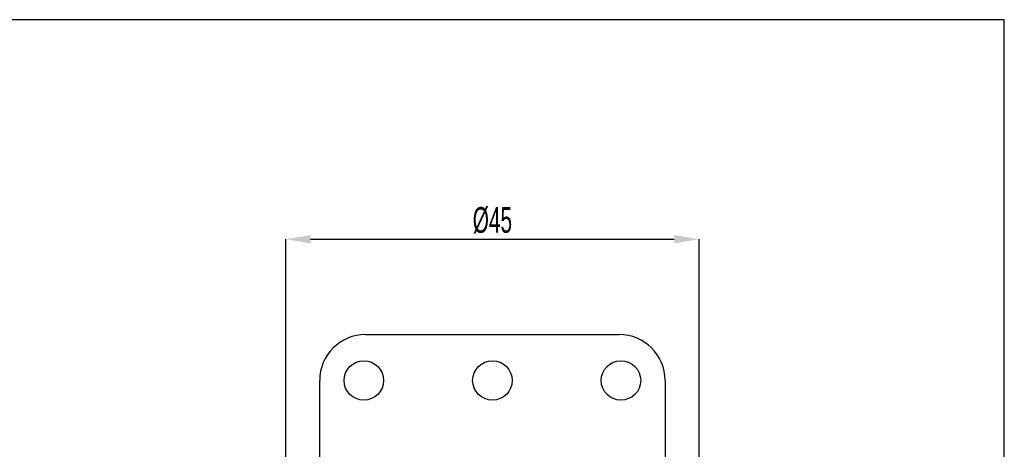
# Model space of a CAD drawing. Header units: millimetres. Extents: x 113 to 1343, y 162 to 690.
# Tile 40 of 46: x 863 to 970, y 642 to 689. Entities that reach past the tile are written whole.
import ezdxf

# ---------------------------------------------------------------- set-up
doc = ezdxf.new("R2010")
doc.units = ezdxf.units.MM
doc.header["$PDSIZE"] = -1
doc.layers.add('LINEE_SOTTILI', color=7, linetype='Continuous')
doc.styles.add('SLDTEXTSTYLE2', font='TXT', dxfattribs={"width": 0.605})
doc.dimstyles.new('SLDDIMSTYLE0', dxfattribs={"dimtxt": 2.8, "dimasz": 2.7, "dimexe": 0, "dimexo": 0.0625, "dimgap": 0.7, "dimtad": 1, "dimrnd": 1e-09, "dimzin": 12, "dimdsep": 46, "dimtxsty": 'SLDTEXTSTYLE2', "dimsah": 1, "dimcen": 0.09, "dimadec": 0, "dimazin": 3, "dimtfac": 1, "dimtdec": 3, "dimtofl": 0, "dimtmove": 0, "dimatfit": 3, "dimfxl": 1, "dimfrac": 2, "dimtolj": 1, "dimtzin": 12, "dimarcsym": 0})

# ---------------------------------------------------------------- blocks, each defined once
blk = doc.blocks.new('*D343')
at = {"layer": 'Defpoints', "color": 0}
for p in [(936.79, 664.95), (891.79, 614.6), (936.79, 614.6)]:
    blk.add_point(p, dxfattribs=at)
at = {"layer": 'LINEE_SOTTILI', "color": 0, "lineweight": -2}
for p, q in [((891.79, 614.67), (891.79, 664.95)), ((894.49, 664.95), (934.09, 664.95)), ((936.79, 614.67), (936.79, 664.95))]:
    blk.add_line(p, q, dxfattribs=at)
at = {"layer": 'LINEE_SOTTILI', "color": 0}
for points in [[(894.49, 665.4), (894.49, 664.5), (891.79, 664.95)], [(934.09, 664.5), (934.09, 665.4), (936.79, 664.95)]]:
    blk.add_solid(points, dxfattribs=at)
at = {"layer": 'LINEE_SOTTILI', "color": 0, "insert": (914.29, 668.45), "char_height": 2.8, "attachment_point": 2, "style": 'SLDTEXTSTYLE2'}
blk.add_mtext('\\A1;%%c45', dxfattribs=at)

msp = doc.modelspace()

# ---------------------------------------------------------------- linework, layer by layer
at = {"color": 7, "linetype": 'Continuous', "lineweight": 25}
for p, q in [((900.489, 654.573), (928.089, 654.573)), ((895.489, 627.573), (895.489, 649.573)), ((933.089, 649.573), (933.089, 627.573))]:
    msp.add_line(p, q, dxfattribs=at)
msp.add_lwpolyline([(546.556, 688.853), (546.556, 458.282), (970.024, 458.282), (970.024, 688.853)], close=True)
for centre in [(900.289, 649.573), (914.289, 649.573), (928.289, 649.573)]:
    msp.add_circle(centre, 2.15, dxfattribs=at)
for centre, start, end in [((900.489, 649.573), 90, 180), ((928.089, 649.573), 0, 90)]:
    msp.add_arc(centre, 5, start, end, dxfattribs=at)

# ---------------------------------------------------------------- dimensions: what is measured, and where the dimension line sits
at = {"layer": 'LINEE_SOTTILI', "color": 7}
dim = msp.add_linear_dim(base=(936.794, 664.945), p1=(891.794, 614.603), p2=(936.794, 614.603), text='%%c<>', dimstyle='SLDDIMSTYLE0', override={"dimlfac": 1}, dxfattribs=at)
dim.commit()
dim.dimension.update_dxf_attribs({"geometry": '*D343', "text_midpoint": (914.294, 664.945), "dimtype": 160})

doc.saveas('drawing.dxf')
